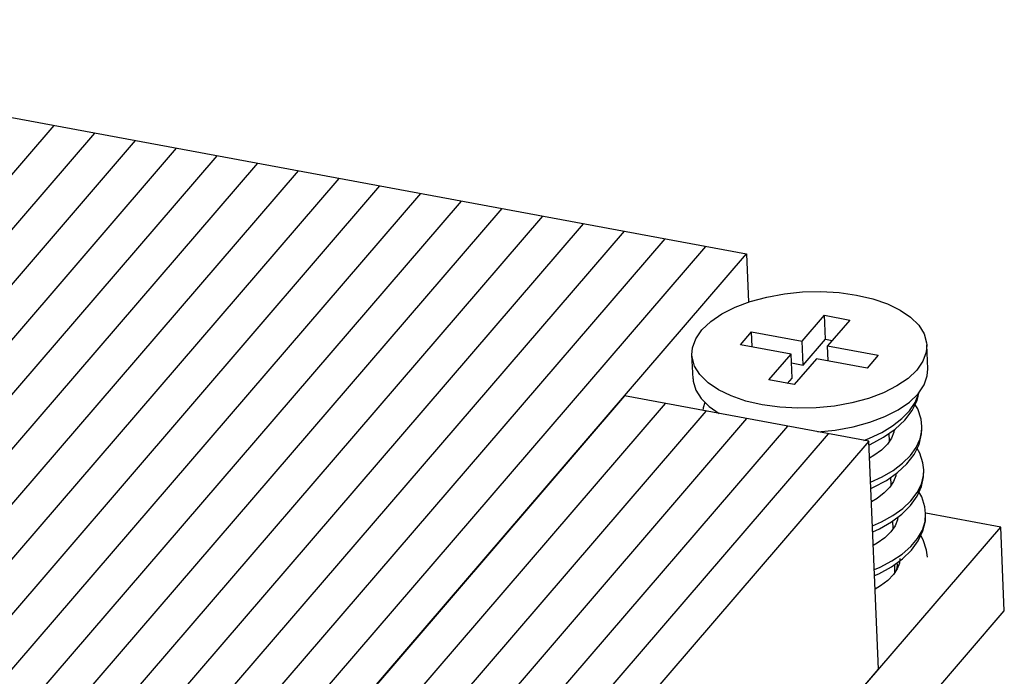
# Model space of a CAD drawing. Extents: x 0 to 1189, y 0 to 841.
# Tile 20 of 27: x 616 to 687, y 643 to 690. Entities that reach past the tile are written whole.
import ezdxf

# ---------------------------------------------------------------- set-up
doc = ezdxf.new("R2010")
doc.units = 0
doc.header["$LTSCALE"] = 65.395
for name, color, linetype in [('AL-BASE_ES7632BT_22_2', 7, 'CONTINUOUS'), ('PRT0001_2', 7, 'CONTINUOUS'), ('PRT0002_2', 7, 'CONTINUOUS'), ('SC_2', 7, 'CONTINUOUS'), ('SPRING_2', 7, 'CONTINUOUS')]:
    doc.layers.add(name, color=color, linetype=linetype)

msp = doc.modelspace()

# ---------------------------------------------------------------- linework, layer by layer
at = {"layer": 'AL-BASE_ES7632BT_22_2', "color": 7, "linetype": 'CONTINUOUS'}
for p, q in [((686.891, 653.527), (681.466, 654.534)), ((663.716, 626.556), (686.891, 653.527)), ((687.151, 647.454), (686.891, 653.527)), ((679.419, 650.796), (679.389, 650.942)), ((630.939, 582.033), (687.151, 647.454))]:
    msp.add_line(p, q, dxfattribs=at)
msp.add_lwpolyline([(679.361, 650.434), (679.412, 650.577), (679.419, 650.796)], dxfattribs=at)
at = {"layer": 'PRT0001_2', "color": 7, "linetype": 'CONTINUOUS'}
for p, q in [((659.672, 663.012), (621.126, 618.152)), ((662.618, 662.466), (624.072, 617.606)), ((677.351, 659.732), (659.672, 663.012)), ((665.565, 661.919), (627.019, 617.059)), ((668.512, 661.372), (629.966, 616.512)), ((671.458, 660.826), (632.912, 615.966)), ((674.405, 660.279), (635.859, 615.419)), ((677.351, 659.732), (638.805, 614.872)), ((678.058, 643.247), (677.351, 659.732)), ((663.716, 626.556), (678.058, 643.247))]:
    msp.add_line(p, q, dxfattribs=at)
at = {"layer": 'PRT0002_2', "color": 7, "linetype": 'CONTINUOUS'}
for p, q in [((577.16, 690.241), (668.505, 673.293)), ((562.2, 617.166), (618.413, 682.587)), ((565.147, 616.619), (621.359, 682.04)), ((568.093, 616.073), (624.306, 681.493)), ((571.04, 615.526), (627.253, 680.947)), ((573.986, 614.979), (630.199, 680.4)), ((576.933, 614.432), (633.146, 679.853)), ((579.88, 613.886), (636.092, 679.306)), ((582.826, 613.339), (639.039, 678.76)), ((585.773, 612.792), (641.986, 678.213)), ((588.72, 612.246), (644.932, 677.666)), ((591.666, 611.699), (647.879, 677.12)), ((594.613, 611.152), (650.825, 676.573)), ((597.559, 610.606), (653.772, 676.026)), ((600.506, 610.059), (656.719, 675.48)), ((603.453, 609.512), (659.665, 674.933)), ((606.399, 608.965), (662.612, 674.386)), ((609.346, 608.419), (665.559, 673.839)), ((612.292, 607.872), (668.505, 673.293)), ((668.505, 673.293), (668.655, 669.805))]:
    msp.add_line(p, q, dxfattribs=at)
at = {"layer": 'SC_2', "color": 7, "linetype": 'CONTINUOUS'}
for p, q in [((672.535, 666.98), (674.141, 668.85)), ((674.215, 667.114), (674.141, 668.85)), ((674.141, 668.85), (675.971, 668.51)), ((675.971, 668.51), (674.365, 666.641)), ((668.071, 666.725), (668.874, 667.66)), ((668.921, 666.567), (668.874, 667.66)), ((668.874, 667.66), (672.535, 666.98)), ((672.609, 665.245), (672.535, 666.98)), ((672.609, 665.245), (674.215, 667.114)), ((674.215, 667.114), (674.695, 667.025)), ((671.732, 666.046), (668.071, 666.725)), ((670.126, 664.177), (671.732, 666.046)), ((671.806, 664.311), (671.732, 666.046)), ((674.412, 665.549), (674.365, 666.641)), ((674.365, 666.641), (678.025, 665.962)), ((681.615, 664.972), (681.541, 666.707)), ((664.631, 664.244), (664.556, 665.979)), ((671.759, 665.403), (672.609, 665.245)), ((673.562, 665.706), (671.956, 663.837)), ((677.222, 665.027), (673.562, 665.706)), ((678.025, 665.962), (677.222, 665.027)), ((671.956, 663.837), (670.126, 664.177)), ((671.476, 663.926), (671.806, 664.311)), ((678.837, 659.736), (678.812, 660.297)), ((678.972, 656.574), (678.948, 657.137)), ((679.107, 653.419), (679.084, 653.969)), ((679.243, 650.258), (679.22, 650.787))]:
    msp.add_line(p, q, dxfattribs=at)
for points in [[(664.556, 665.979), (664.598, 666.499), (664.837, 667.158), (665.278, 667.796), (665.909, 668.398), (666.714, 668.948), (667.674, 669.435), (668.766, 669.847), (669.965, 670.173), (671.242, 670.406), (672.551, 670.537), (673.881, 670.567), (675.197, 670.493), (676.461, 670.315)], [(676.461, 670.315), (677.634, 670.041), (678.696, 669.676), (679.619, 669.228), (680.377, 668.712), (680.962, 668.131), (681.349, 667.506), (681.529, 666.853), (681.541, 666.707)], [(681.541, 666.707), (681.499, 666.188), (681.259, 665.529), (680.819, 664.891), (680.188, 664.289), (679.383, 663.738), (678.423, 663.251), (677.331, 662.84), (676.131, 662.513), (674.855, 662.281), (673.546, 662.15), (672.215, 662.12), (670.9, 662.194), (669.635, 662.371)], [(669.635, 662.371), (668.463, 662.645), (667.401, 663.011), (666.478, 663.459), (665.719, 663.975), (665.135, 664.556), (664.747, 665.181), (664.567, 665.834), (664.556, 665.979)], [(673.654, 660.418), (674.926, 660.545), (676.21, 660.779), (677.418, 661.109), (678.517, 661.525), (679.479, 662.016), (680.283, 662.571), (680.909, 663.174), (681.343, 663.812), (681.576, 664.469), (681.615, 664.972)], [(664.631, 664.244), (664.643, 664.086), (664.825, 663.438), (665.211, 662.818), (665.792, 662.241), (666.526, 661.741)]]:
    msp.add_lwpolyline(points, dxfattribs=at)
at = {"layer": 'SPRING_2', "color": 7, "linetype": 'CONTINUOUS'}
for p, q in [((681.168, 660.265), (681.191, 660.82)), ((681.191, 660.816), (681.191, 660.82)), ((681.31, 657.171), (681.327, 657.666)), ((681.31, 657.251), (681.328, 657.661)), ((681.328, 657.661), (681.327, 657.666)), ((681.419, 653.923), (681.461, 654.503)), ((681.461, 654.503), (681.461, 654.507)), ((679.599, 651.255), (679.568, 650.918)), ((681.598, 651.341), (681.598, 651.347))]:
    msp.add_line(p, q, dxfattribs=at)
for points in [[(676.998, 659.798), (677.404, 659.949), (678.287, 660.37), (679.071, 660.846), (679.742, 661.372), (680.287, 661.936), (680.693, 662.529), (680.95, 663.141), (680.971, 663.265)], [(677.362, 659.482), (677.439, 659.513), (678.413, 660.021), (679.267, 660.612), (679.967, 661.265), (680.495, 661.959), (680.852, 662.69), (681.002, 663.311)], [(665.482, 662.549), (665.363, 662.149), (665.353, 661.958)], [(681.191, 660.816), (681.126, 661.339), (680.885, 662.074), (680.701, 662.382)], [(679.176, 660.549), (679.161, 660.389), (678.997, 659.967), (678.692, 659.528), (678.261, 659.099), (677.717, 658.696), (677.403, 658.516)], [(681.061, 659.903), (681.187, 660.525), (681.191, 660.816)], [(677.478, 656.769), (678.308, 657.152), (679.109, 657.623), (679.795, 658.14), (680.356, 658.699), (680.781, 659.29), (681.061, 659.903)], [(677.497, 656.329), (677.699, 656.412), (678.622, 656.908), (679.429, 657.475), (680.1, 658.104), (680.619, 658.785), (680.98, 659.511), (681.168, 660.265)], [(681.328, 657.661), (681.266, 658.166), (681.038, 658.874), (680.837, 659.224)], [(679.312, 657.392), (679.298, 657.242), (679.145, 656.833), (678.864, 656.413), (678.461, 655.998), (677.945, 655.6), (677.539, 655.357)], [(677.613, 653.617), (678.26, 653.9), (679.089, 654.364), (679.806, 654.878), (680.399, 655.435), (680.851, 656.025), (681.156, 656.634), (681.31, 657.251)], [(677.632, 653.175), (678.116, 653.391), (678.985, 653.895), (679.74, 654.464), (680.363, 655.091), (680.836, 655.763), (681.153, 656.464), (681.31, 657.171)], [(681.461, 654.503), (681.402, 655), (681.177, 655.711), (680.973, 656.066)], [(679.446, 654.242), (679.427, 654.054), (679.254, 653.624), (678.939, 653.184), (678.503, 652.759), (677.955, 652.358), (677.674, 652.199)], [(677.749, 650.461), (678.17, 650.634), (679.018, 651.079), (679.76, 651.577), (680.383, 652.12), (680.874, 652.698), (681.222, 653.303), (681.419, 653.923)], [(678.984, 650.648), (679.785, 651.229), (680.436, 651.862), (680.931, 652.535), (681.269, 653.246), (681.441, 653.975), (681.461, 654.507)], [(681.598, 651.341), (681.532, 651.865), (681.29, 652.601), (681.108, 652.906)], [(677.768, 650.015), (678.07, 650.143), (678.984, 650.648)], [(679.568, 650.918), (679.411, 650.507), (679.126, 650.085), (678.718, 649.669), (678.188, 649.264), (677.809, 649.041)]]:
    msp.add_lwpolyline(points, dxfattribs=at)

doc.saveas('drawing.dxf')
